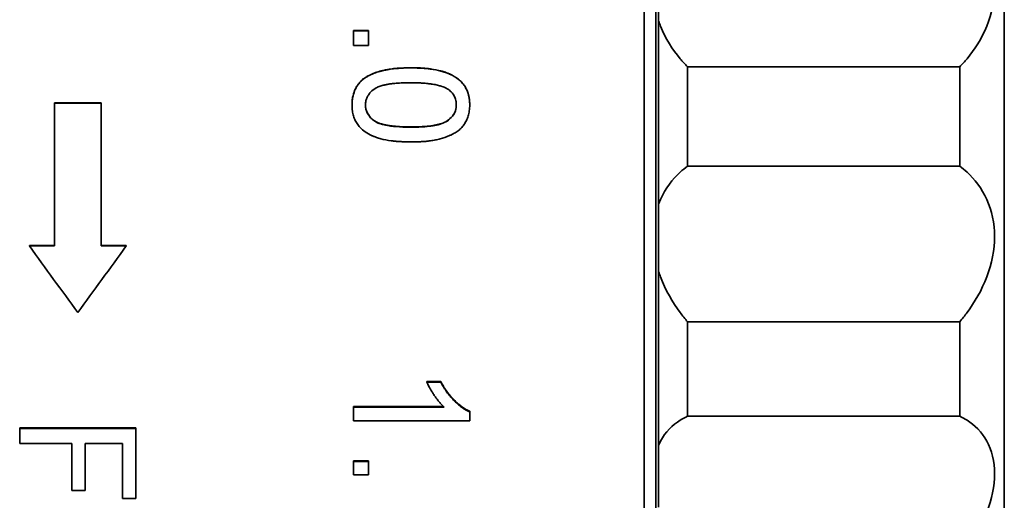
# Model space of a CAD drawing. Header units: millimetres. Extents: x 2 to 208, y 2 to 146.
# Tile 5 of 14: x 54 to 71, y 105 to 113. Entities that reach past the tile are written whole.
import ezdxf

# ---------------------------------------------------------------- set-up
doc = ezdxf.new("R2010")
doc.units = ezdxf.units.MM
doc.header["$LTSCALE"] = 0.5
doc.layers.add('Sichtbar (ISO)', color=7, linetype='Continuous', lineweight=35)

msp = doc.modelspace()

# ---------------------------------------------------------------- linework, layer by layer
at = {"layer": 'Sichtbar (ISO)'}
for p, q in [((64.45766732, 133.24120316), (64.45766732, 94.24120316)), ((64.65766732, 133.04120316), (64.65766732, 94.44120316)), ((70.65766784, 94.50928881), (70.65766784, 132.97311752)), ((64.70766784, 112.94710909), (64.70766784, 114.13917304)), ((64.70766784, 112.94710909), (64.70766784, 109.79094065)), ((59.45766732, 112.78005431), (59.71407758, 112.78005431)), ((59.45766732, 112.77857562), (59.45766732, 112.78005431)), ((59.45766732, 112.77857562), (59.45766732, 112.52217363)), ((59.45766732, 112.77857562), (59.71407758, 112.77857562)), ((59.71407758, 112.77857562), (59.71407758, 112.78005431)), ((59.71407758, 112.77857562), (59.71407758, 112.52217363)), ((59.71407758, 112.52217363), (59.45766732, 112.52217363)), ((60.44404552, 112.1379797), (60.44404552, 112.1404424)), ((69.88958219, 112.15857019), (65.20766784, 112.15857019)), ((65.20766784, 112.15857019), (65.20766784, 110.44611687)), ((69.88958219, 112.15857019), (69.88958219, 110.44611687)), ((59.62473538, 111.94411001), (59.62473463, 111.94687)), ((55.11248384, 111.53593116), (54.31248384, 111.53593116)), ((54.31248384, 111.53593116), (54.31248384, 111.53253843)), ((55.11248384, 111.53253843), (54.31248384, 111.53253843)), ((54.31248384, 111.53253843), (54.31248384, 109.0696914)), ((55.11248384, 111.53593116), (55.11248384, 111.53253843)), ((55.11248384, 111.53253843), (55.11248384, 109.0696914)), ((59.43202629, 111.49911613), (59.43202629, 111.5025602)), ((61.45766732, 111.49911613), (61.45766732, 111.5025602)), ((65.20766784, 110.44611687), (69.88958219, 110.44611687)), ((64.70766784, 108.63145988), (64.70766784, 109.79094065)), ((54.31248384, 109.0768673), (53.88079801, 109.0768673)), ((53.88079801, 109.0768673), (53.88079801, 109.0696914)), ((54.31248384, 109.0696914), (53.88079801, 109.0696914)), ((55.54416967, 109.0768673), (55.11248384, 109.0768673)), ((55.54416967, 109.0696914), (55.11248384, 109.0696914)), ((55.54416967, 109.0768673), (55.54416967, 109.0696914)), ((64.70766784, 108.63145988), (64.70766784, 105.64079091)), ((69.88958219, 107.76178716), (65.20766784, 107.76178716)), ((65.20766784, 107.76178716), (65.20766784, 106.13912948)), ((69.88958219, 107.76178716), (69.88958219, 106.13912948)), ((60.72128911, 106.73478634), (60.95766732, 106.73478634)), ((60.72128911, 106.72400724), (60.72128911, 106.73478634)), ((60.72128911, 106.72400724), (60.95766732, 106.72400724)), ((60.95766732, 106.72400724), (60.95766732, 106.73478634)), ((59.45766732, 106.30607169), (61.00431538, 106.30607169)), ((59.45766732, 106.29463302), (59.45766732, 106.30607169)), ((59.45766732, 106.29463302), (61.01616091, 106.29463302)), ((59.45766732, 106.29463302), (59.45766732, 106.05787895)), ((61.45766732, 106.21013962), (61.45766732, 106.22170808)), ((61.45766732, 106.21013962), (61.45766732, 106.05787895)), ((65.20766784, 106.13912948), (69.88958219, 106.13912948)), ((53.71248384, 105.93552965), (55.71248384, 105.93552965)), ((53.71248384, 105.92352093), (53.71248384, 105.93552965)), ((53.71248384, 105.92352093), (53.71248384, 105.66548163)), ((53.71248384, 105.92352093), (55.71248384, 105.92352093)), ((55.71248384, 105.92352093), (55.71248384, 105.93552965)), ((55.71248384, 105.92352093), (55.71248384, 104.71901151)), ((61.45766732, 106.05787895), (59.45766732, 106.05787895)), ((54.60991974, 105.66548163), (53.71248384, 105.66548163)), ((54.60991974, 105.66548163), (54.60991974, 104.85594661)), ((54.84068897, 105.66548163), (54.84068897, 104.85594661)), ((55.48171461, 105.66548163), (54.84068897, 105.66548163)), ((55.48171461, 105.66548163), (55.48171461, 104.71901151)), ((64.70766784, 104.57203453), (64.70766784, 105.64079091)), ((59.45766732, 105.36863088), (59.71407758, 105.36863088)), ((59.45766732, 105.35575), (59.45766732, 105.36863088)), ((59.45766732, 105.35575), (59.45766732, 105.12455299)), ((59.45766732, 105.35575), (59.71407758, 105.35575)), ((59.71407758, 105.35575), (59.71407758, 105.36863088)), ((59.71407758, 105.35575), (59.71407758, 105.12455299)), ((59.71407758, 105.12455299), (59.45766732, 105.12455299)), ((54.84068897, 104.85594661), (54.60991974, 104.85594661)), ((55.71248384, 104.71901151), (55.48171461, 104.71901151))]:
    msp.add_line(p, q, dxfattribs=at)
for points, knots in [([(69.88958219, 112.15857019), (69.93403027, 112.20263742), (69.9767641, 112.24866999), (70.14654673, 112.4489783), (70.27002744, 112.64082208), (70.44201887, 113.07200844), (70.48958219, 113.3119587), (70.48958219, 113.77617059), (70.44201887, 114.01524697), (70.27002744, 114.44324272), (70.14654673, 114.63278288), (69.9767641, 114.82988697), (69.93403027, 114.87511045), (69.88958219, 114.91833366)], [-0.50654254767, -0.50654254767, -0.50654254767, -0.50654254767, -0.48460597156, -0.48460597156, -0.41497059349, -0.41497059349, -0.34533521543, -0.34533521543, -0.27569983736, -0.27569983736, -0.2060644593, -0.2060644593, -0.18412788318, -0.18412788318, -0.18412788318, -0.18412788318]), ([(64.70766784, 112.94710909), (64.71817611, 112.91651269), (64.72933397, 112.88623105), (64.82722259, 112.64082208), (64.9507033, 112.4489783), (65.12048593, 112.24866999), (65.16321976, 112.20263742), (65.20766784, 112.15857019)], [-1.0619265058, -1.0619265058, -1.0619265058, -1.0619265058, -1.05229617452, -1.05229617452, -0.98266079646, -0.98266079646, -0.96072422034, -0.96072422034, -0.96072422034, -0.96072422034]), ([(59.62473463, 111.94687), (59.6436752, 111.95994455), (59.66067515, 111.97122318), (59.67573463, 111.98070481), (59.68326038, 111.9854431), (59.69030153, 111.98973263), (59.69685812, 111.99357322), (59.7001377, 111.99549427), (59.70329829, 111.99730429), (59.7063364, 111.9990012), (59.70937428, 112.00069798), (59.71159797, 112.00191741), (59.71508018, 112.00375115), (59.72901531, 112.01108941), (59.74411461, 112.01839284), (59.7603789, 112.02566007), (59.76850573, 112.02929132), (59.7769234, 112.03291352), (59.78563201, 112.03652657), (59.7899837, 112.03833202), (59.79441098, 112.04013638), (59.7989095, 112.04193783), (59.80341032, 112.0437402), (59.8088458, 112.04587372), (59.81262095, 112.04733441), (59.84284035, 112.05902704), (59.87509922, 112.06965205), (59.90939886, 112.0792061), (59.9265413, 112.08398107), (59.94419347, 112.08848855), (59.96235541, 112.09272819), (59.9714307, 112.09484668), (59.98063328, 112.0968983), (59.98996313, 112.09888301), (59.99463136, 112.09987607), (59.99933657, 112.10085344), (60.00407114, 112.10181349), (60.00880642, 112.10277368), (60.01417223, 112.10383264), (60.01835702, 112.10464071), (60.0518599, 112.11110995), (60.08628846, 112.11667987), (60.12164387, 112.12134499), (60.13929966, 112.12367466), (60.15718656, 112.12577871), (60.17530461, 112.12765652), (60.18435846, 112.12859488), (60.19347003, 112.12947676), (60.20263931, 112.13030207), (60.20721603, 112.13071401), (60.21180713, 112.13111186), (60.21641261, 112.13149561), (60.22103069, 112.13188041), (60.22714128, 112.13236441), (60.23031023, 112.13260747), (60.28101353, 112.13649654), (60.35225814, 112.13911451), (60.44404552, 112.1404424)], [0, 0, 0, 0, 0.062511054, 0.062511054, 0.062511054, 0.09375, 0.09375, 0.09375, 0.1093756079, 0.1093756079, 0.1093756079, 0.125, 0.125, 0.125, 0.187525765, 0.187525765, 0.187525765, 0.2187682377, 0.2187682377, 0.2187682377, 0.2343801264, 0.2343801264, 0.2343801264, 0.25, 0.25, 0.25, 0.3750341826, 0.3750341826, 0.3750341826, 0.4375244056, 0.4375244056, 0.4375244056, 0.46875, 0.46875, 0.46875, 0.4843738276, 0.4843738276, 0.4843738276, 0.5, 0.5, 0.5, 0.6251010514, 0.6251010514, 0.6251010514, 0.6875740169, 0.6875740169, 0.6875740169, 0.7187926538, 0.7187926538, 0.7187926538, 0.734375, 0.734375, 0.734375, 0.75, 0.75, 0.75, 1, 1, 1, 1]), ([(59.62473689, 111.94411106), (59.64367704, 111.95720542), (59.66067704, 111.96850133), (59.67573463, 111.97799635), (59.68326343, 111.98274386), (59.69030662, 111.98704115), (59.69686422, 111.99088814), (59.70014301, 111.99281163), (59.70330041, 111.99462255), (59.7063364, 111.99632089), (59.7093724, 111.99801923), (59.7115946, 111.99923981), (59.71508018, 112.00107815), (59.72902253, 112.0084315), (59.7441221, 112.01574572), (59.7603789, 112.02302078), (59.77257149, 112.02847707), (59.78541503, 112.03391134), (59.7989095, 112.03932357), (59.80340766, 112.04112765), (59.8088423, 112.04326416), (59.81262095, 112.04472846), (59.84285021, 112.0564429), (59.87510951, 112.0670833), (59.90939886, 112.07664918), (59.92654353, 112.08143212), (59.94419571, 112.08594643), (59.96235541, 112.09019207), (59.97143525, 112.09231489), (59.98064198, 112.09437054), (59.98997558, 112.09635902), (59.99464238, 112.09735326), (59.9993409, 112.0983307), (60.00407114, 112.09929135), (60.00880138, 112.100252), (60.01416548, 112.1013123), (60.01835702, 112.10212292), (60.05188939, 112.10860782), (60.08631834, 112.11418455), (60.12164387, 112.1188529), (60.13930664, 112.12118708), (60.15719355, 112.12329416), (60.17530461, 112.12517414), (60.18436014, 112.12611412), (60.19347171, 112.12699733), (60.20263931, 112.12782376), (60.20951502, 112.12844358), (60.21642224, 112.12903147), (60.22336098, 112.12958741), (60.24969354, 112.13169722), (60.26343613, 112.13243447), (60.28623168, 112.13352579), (60.3295101, 112.13559772), (60.38211472, 112.13708236), (60.44404552, 112.1379797)], [0.00000249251, 0.00000249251, 0.00000249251, 0.00000249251, 0.06250233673, 0.06250233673, 0.06250233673, 0.09375225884, 0.09375225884, 0.09375225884, 0.10937721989, 0.10937721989, 0.10937721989, 0.12500218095, 0.12500218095, 0.12500218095, 0.18750202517, 0.18750202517, 0.18750202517, 0.23437690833, 0.23437690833, 0.23437690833, 0.25000186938, 0.25000186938, 0.25000186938, 0.37500155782, 0.37500155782, 0.37500155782, 0.43750140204, 0.43750140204, 0.43750140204, 0.46875132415, 0.46875132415, 0.46875132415, 0.4843762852, 0.4843762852, 0.4843762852, 0.50000124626, 0.50000124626, 0.50000124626, 0.62500093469, 0.62500093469, 0.62500093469, 0.68750077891, 0.68750077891, 0.68750077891, 0.71875070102, 0.71875070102, 0.71875070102, 0.7421881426, 0.7421881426, 0.7421881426, 0.83113333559, 0.83113333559, 0.83113333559, 1, 1, 1, 1]), ([(60.44404552, 112.1404424), (60.47925402, 112.14012525), (60.51101235, 112.13959208), (60.53932051, 112.13884225), (60.55346422, 112.13846761), (60.56674665, 112.13803888), (60.5791678, 112.1375559), (60.58537492, 112.13731454), (60.59136691, 112.13705964), (60.5971439, 112.13679116), (60.60291805, 112.13652281), (60.60685418, 112.13633064), (60.61382162, 112.13594538), (60.64174321, 112.13440144), (60.66980016, 112.13229261), (60.69799247, 112.12961673), (60.71206139, 112.12828138), (60.72616402, 112.12680481), (60.74030032, 112.12518678), (60.74738289, 112.12437612), (60.75447912, 112.12352932), (60.7615812, 112.12264726), (60.76867265, 112.12176651), (60.77486414, 112.12097187), (60.78286517, 112.1199007), (60.84692874, 112.11132399), (60.90624191, 112.09985107), (60.96080484, 112.08548118), (60.98808195, 112.07829738), (61.01417186, 112.07038955), (61.03907445, 112.06175757), (61.05152449, 112.05744201), (61.06367775, 112.05294545), (61.0755342, 112.04826787), (61.08146068, 112.04592977), (61.087313, 112.04354644), (61.09309115, 112.04111788), (61.09887186, 112.03868825), (61.10292413, 112.03695353), (61.11021058, 112.03369317), (61.16850219, 112.00761031), (61.2193622, 111.97710097), (61.26279002, 111.94216748), (61.28450394, 111.92470074), (61.30435974, 111.90612795), (61.32235688, 111.88644973), (61.33135545, 111.87661062), (61.33988935, 111.86649515), (61.34795849, 111.85610346), (61.35199262, 111.85090818), (61.35591281, 111.84564087), (61.35971561, 111.84030597), (61.36351923, 111.83496991), (61.36684815, 111.83011388), (61.37077151, 111.82409987), (61.37861737, 111.81207314), (61.38590166, 111.79987125), (61.39262306, 111.78749332), (61.3959845, 111.78130298), (61.39920845, 111.77506225), (61.40228955, 111.76878055), (61.40536927, 111.76250165), (61.40861082, 111.75548873), (61.41109692, 111.74983098), (61.41607024, 111.73851297), (61.42078569, 111.72618099), (61.42524147, 111.71283471), (61.42746975, 111.70616041), (61.42963519, 111.69922577), (61.43173438, 111.69204053), (61.43383285, 111.68485779), (61.43606974, 111.67662519), (61.43782856, 111.66975375), (61.44134881, 111.65600076), (61.4443935, 111.64220698), (61.44696115, 111.62837198), (61.44824389, 111.6214603), (61.44940756, 111.61453837), (61.45045197, 111.60760609), (61.4509737, 111.60414313), (61.45146614, 111.6006742), (61.45192851, 111.59720441), (61.45239121, 111.59373216), (61.4529255, 111.5893815), (61.45322581, 111.58679024), (61.45562951, 111.56605005), (61.45711178, 111.53796986), (61.45766732, 111.5025602)], [0, 0, 0, 0, 0.0625354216, 0.0625354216, 0.0625354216, 0.0937802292, 0.0937802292, 0.0937802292, 0.1093939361, 0.1093939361, 0.1093939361, 0.125, 0.125, 0.125, 0.1875402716, 0.1875402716, 0.1875402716, 0.21875, 0.21875, 0.21875, 0.234386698, 0.234386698, 0.234386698, 0.25, 0.25, 0.25, 0.3750142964, 0.3750142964, 0.3750142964, 0.43751147, 0.43751147, 0.43751147, 0.4687568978, 0.4687568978, 0.4687568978, 0.484375, 0.484375, 0.484375, 0.5, 0.5, 0.5, 0.625, 0.625, 0.625, 0.6875, 0.6875, 0.6875, 0.71875, 0.71875, 0.71875, 0.7343733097, 0.7343733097, 0.7343733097, 0.75, 0.75, 0.75, 0.78125, 0.78125, 0.78125, 0.7968784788, 0.7968784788, 0.7968784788, 0.8125, 0.8125, 0.8125, 0.84375, 0.84375, 0.84375, 0.8593777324, 0.8593777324, 0.8593777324, 0.875, 0.875, 0.875, 0.9062675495, 0.9062675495, 0.9062675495, 0.921888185, 0.921888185, 0.921888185, 0.9296913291, 0.9296913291, 0.9296913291, 0.9375, 0.9375, 0.9375, 1, 1, 1, 1]), ([(60.44404552, 112.1379797), (60.47926616, 112.13766194), (60.51102449, 112.13712774), (60.53932051, 112.13637708), (60.55346852, 112.13600175), (60.56675095, 112.1355723), (60.5791678, 112.13508875), (60.58848044, 112.13472608), (60.59730619, 112.13433298), (60.60564506, 112.13390944), (60.63066165, 112.13263881), (60.6662968, 112.1301504), (60.69799247, 112.12713737), (60.71207943, 112.12579825), (60.72619564, 112.12431776), (60.74034109, 112.12269593), (60.74741381, 112.12188502), (60.75449385, 112.12103876), (60.7615812, 112.12015717), (60.76866855, 112.11927558), (60.77485656, 112.11848022), (60.78286517, 112.11740639), (60.84693405, 112.10881577), (60.90624727, 112.0973245), (60.96080484, 112.08293391), (60.98808362, 112.07573862), (61.01417349, 112.0678185), (61.03907445, 112.05917381), (61.05152493, 112.05485146), (61.06367818, 112.05034796), (61.0755342, 112.04566335), (61.08146221, 112.04332105), (61.08731592, 112.04093347), (61.09309531, 112.03850061), (61.09887471, 112.03606776), (61.10292297, 112.03433213), (61.11021058, 112.03106623), (61.16851145, 112.0049391), (61.21937529, 111.97437835), (61.26280211, 111.93938999), (61.28451552, 111.92189582), (61.30436968, 111.90329477), (61.32236458, 111.88358783), (61.33136203, 111.87373436), (61.33989466, 111.86360442), (61.34796248, 111.85319815), (61.3519964, 111.84799501), (61.3559141, 111.84272279), (61.35971561, 111.83738151), (61.36351711, 111.83204023), (61.36684485, 111.82717882), (61.37077151, 111.82115048), (61.37862483, 111.8090938), (61.38591195, 111.79686678), (61.39263285, 111.78446955), (61.3959933, 111.77827093), (61.3992122, 111.77202976), (61.40228955, 111.76574606), (61.40536689, 111.75946235), (61.40860763, 111.75244106), (61.41109692, 111.74676733), (61.41607551, 111.73541989), (61.42079244, 111.72306237), (61.42524772, 111.70969541), (61.42747535, 111.70301193), (61.42963758, 111.69607608), (61.43173438, 111.68888797), (61.43383119, 111.68169985), (61.43606747, 111.67345777), (61.43782856, 111.66656691), (61.44135074, 111.65278518), (61.44439494, 111.63897002), (61.44696115, 111.62512148), (61.4488858, 111.61473507), (61.45054159, 111.60432988), (61.45192851, 111.59390595), (61.45239082, 111.5904313), (61.4529251, 111.58607449), (61.45322581, 111.58347576), (61.45563156, 111.56268594), (61.45711206, 111.53456238), (61.45766732, 111.49911613)], [0, 0, 0, 0, 0.0625, 0.0625, 0.0625, 0.09375, 0.09375, 0.09375, 0.1171875, 0.1171875, 0.1171875, 0.1875, 0.1875, 0.1875, 0.21875, 0.21875, 0.21875, 0.234375, 0.234375, 0.234375, 0.25, 0.25, 0.25, 0.375, 0.375, 0.375, 0.4375, 0.4375, 0.4375, 0.46875, 0.46875, 0.46875, 0.484375, 0.484375, 0.484375, 0.5, 0.5, 0.5, 0.625, 0.625, 0.625, 0.6875, 0.6875, 0.6875, 0.71875, 0.71875, 0.71875, 0.734375, 0.734375, 0.734375, 0.75, 0.75, 0.75, 0.78125, 0.78125, 0.78125, 0.796875, 0.796875, 0.796875, 0.8125, 0.8125, 0.8125, 0.84375, 0.84375, 0.84375, 0.859375, 0.859375, 0.859375, 0.875, 0.875, 0.875, 0.90625, 0.90625, 0.90625, 0.9296875, 0.9296875, 0.9296875, 0.9375, 0.9375, 0.9375, 1, 1, 1, 1]), ([(59.43202629, 111.5025602), (59.432778, 111.52873839), (59.43401337, 111.55220605), (59.43573266, 111.57295967), (59.43659219, 111.58333525), (59.43757268, 111.5930325), (59.43867418, 111.60205105), (59.43922477, 111.60655902), (59.4398056, 111.61089743), (59.44041667, 111.61506621), (59.44072232, 111.61715139), (59.44103564, 111.61919476), (59.44135648, 111.62119536), (59.44167727, 111.62319569), (59.44187802, 111.62442586), (59.44234127, 111.62706726), (59.44975374, 111.66933255), (59.46155224, 111.7101608), (59.47678003, 111.7471935), (59.48439296, 111.76570751), (59.49336673, 111.78402727), (59.50369567, 111.80213476), (59.51402721, 111.82024681), (59.52535067, 111.83765283), (59.53874192, 111.85581737), (59.5454399, 111.86490283), (59.55213557, 111.873462), (59.55882961, 111.88149423), (59.56217184, 111.8855046), (59.56551367, 111.8893836), (59.56885518, 111.89313112), (59.57052817, 111.89500737), (59.57220278, 111.89685256), (59.57387647, 111.89866377), (59.57554892, 111.90047364), (59.57768416, 111.90273317), (59.57888849, 111.90398912), (59.58852679, 111.91404049), (59.60380799, 111.92833405), (59.62473463, 111.94687)], [0, 0, 0, 0, 0.1250114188, 0.1250114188, 0.1250114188, 0.1875097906, 0.1875097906, 0.1875097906, 0.21875, 0.21875, 0.21875, 0.2343760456, 0.2343760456, 0.2343760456, 0.25, 0.25, 0.25, 0.5, 0.5, 0.5, 0.6249842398, 0.6249842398, 0.6249842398, 0.75, 0.75, 0.75, 0.8125298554, 0.8125298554, 0.8125298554, 0.84375, 0.84375, 0.84375, 0.8593808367, 0.8593808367, 0.8593808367, 0.875, 0.875, 0.875, 1, 1, 1, 1]), ([(59.43202629, 111.49911613), (59.43277804, 111.52533602), (59.43401349, 111.54883979), (59.43573266, 111.56962391), (59.43659224, 111.58001597), (59.43757275, 111.58972813), (59.43867418, 111.59876004), (59.4392249, 111.603276), (59.43980585, 111.6076219), (59.44041703, 111.61179769), (59.44072262, 111.61388559), (59.44103577, 111.61593096), (59.44135648, 111.61793381), (59.44167718, 111.61993665), (59.44187782, 111.62116814), (59.44234127, 111.62381475), (59.44975644, 111.6661605), (59.46154648, 111.70702208), (59.47678003, 111.74412579), (59.48439681, 111.76267765), (59.49336868, 111.78101966), (59.50369567, 111.79915157), (59.51402265, 111.81728349), (59.52534052, 111.83471051), (59.53874192, 111.85291678), (59.54544262, 111.86201991), (59.55213852, 111.8705921), (59.55882961, 111.87863314), (59.56217516, 111.88265367), (59.56551951, 111.8865414), (59.56886265, 111.89029632), (59.57053423, 111.89217378), (59.5722055, 111.89401804), (59.57387647, 111.8958291), (59.57554745, 111.89764015), (59.57768248, 111.89990301), (59.57888849, 111.90116264), (59.58853658, 111.9112397), (59.60381897, 111.92555476), (59.62473463, 111.94410949)], [0, 0, 0, 0, 0.125, 0.125, 0.125, 0.1875, 0.1875, 0.1875, 0.21875, 0.21875, 0.21875, 0.234375, 0.234375, 0.234375, 0.25, 0.25, 0.25, 0.5, 0.5, 0.5, 0.625, 0.625, 0.625, 0.75, 0.75, 0.75, 0.8125, 0.8125, 0.8125, 0.84375, 0.84375, 0.84375, 0.859375, 0.859375, 0.859375, 0.875, 0.875, 0.875, 1, 1, 1, 1]), ([(60.44484681, 111.88218768), (60.39453526, 111.88185569), (60.34908686, 111.88097908), (60.30850163, 111.87955787), (60.28820901, 111.87884726), (60.26913218, 111.8780005), (60.25127115, 111.87701759), (60.24234063, 111.87652614), (60.23371405, 111.87600065), (60.22539143, 111.87544112), (60.21914946, 111.87502148), (60.21307846, 111.87458269), (60.20717843, 111.87412476), (60.18910946, 111.87272232), (60.15529792, 111.86962181), (60.12983526, 111.86667896), (60.1081837, 111.86417657), (60.08757202, 111.86140526), (60.0680002, 111.85836505), (60.04795849, 111.85525185), (60.02900718, 111.85185669), (60.01114627, 111.84817961), (60.00221582, 111.84634107), (59.99355797, 111.84443205), (59.98517272, 111.84245256), (59.97888379, 111.84096794), (59.97274819, 111.83944368), (59.96676593, 111.83787978), (59.94881915, 111.83318809), (59.91877625, 111.82417512), (59.89744494, 111.81614904), (59.88796437, 111.81258189), (59.87902598, 111.80891065), (59.8706298, 111.80513534), (59.86643171, 111.80324768), (59.86236916, 111.801334), (59.85844217, 111.79939431), (59.85451518, 111.79745461), (59.85124567, 111.79577326), (59.84706784, 111.79349718), (59.81364517, 111.77528858), (59.78187639, 111.75016686), (59.75197241, 111.7183646), (59.73702042, 111.70246347), (59.72399531, 111.68611057), (59.71289707, 111.66930631), (59.70734795, 111.66090418), (59.70228056, 111.65238921), (59.69769488, 111.64376146), (59.6931092, 111.63513371), (59.68929166, 111.62709322), (59.685383, 111.61753991), (59.68147434, 111.60798661), (59.67809141, 111.59836879), (59.6752342, 111.58868651), (59.67309129, 111.5814248), (59.6712441, 111.57412683), (59.66969263, 111.56679261), (59.66503822, 111.54478996), (59.66388308, 111.52808497), (59.66279577, 111.49912272)], [0, 0, 0, 0, 0.12499933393, 0.12499933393, 0.12499933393, 0.18749900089, 0.18749900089, 0.18749900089, 0.21874883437, 0.21874883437, 0.21874883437, 0.24218620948, 0.24218620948, 0.24218620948, 0.3139637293, 0.3139637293, 0.3139637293, 0.37499800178, 0.37499800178, 0.37499800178, 0.43749766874, 0.43749766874, 0.43749766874, 0.46874750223, 0.46874750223, 0.46874750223, 0.49218487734, 0.49218487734, 0.49218487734, 0.56249700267, 0.56249700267, 0.56249700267, 0.59374683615, 0.59374683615, 0.59374683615, 0.60937175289, 0.60937175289, 0.60937175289, 0.62499666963, 0.62499666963, 0.62499666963, 0.74999600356, 0.74999600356, 0.74999600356, 0.81249567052, 0.81249567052, 0.81249567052, 0.84374550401, 0.84374550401, 0.84374550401, 0.87499533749, 0.87499533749, 0.87499533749, 0.90624517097, 0.90624517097, 0.90624517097, 0.92968254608, 0.92968254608, 0.92968254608, 0.99999467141, 0.99999467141, 0.99999467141, 0.99999467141]), ([(61.08987692, 111.76678544), (61.07511087, 111.77558558), (61.06161514, 111.78317436), (61.04939162, 111.78955012), (61.04327986, 111.792738), (61.03748615, 111.79562264), (61.0320105, 111.79820398), (61.02653485, 111.80078533), (61.0221758, 111.80273755), (61.01653772, 111.80503813), (61.00526155, 111.80963929), (60.99308289, 111.81413994), (60.98000174, 111.81854007), (60.97346116, 111.82074014), (60.96669496, 111.82291507), (60.95970314, 111.82506487), (60.95620723, 111.82613977), (60.95265491, 111.82720839), (60.94904619, 111.82827072), (60.94543747, 111.82933305), (60.94104623, 111.83059392), (60.93805081, 111.83143886), (60.91408741, 111.83819842), (60.88856713, 111.84424189), (60.86148996, 111.84956909), (60.84795138, 111.85223269), (60.83402357, 111.85471722), (60.81970654, 111.85702267), (60.81254803, 111.85817539), (60.80529221, 111.85928334), (60.79793909, 111.86034651), (60.79058596, 111.86140968), (60.7824448, 111.86251719), (60.7755878, 111.86340171), (60.74815982, 111.8669398), (60.7206917, 111.86993559), (60.69318345, 111.87238901), (60.67942933, 111.87361572), (60.66566517, 111.87470684), (60.65189098, 111.87566236), (60.64500388, 111.87614012), (60.63811428, 111.87658398), (60.63122217, 111.87699394), (60.62777611, 111.87719892), (60.62432943, 111.87739543), (60.62088212, 111.87758346), (60.61743481, 111.87777149), (60.61288848, 111.87800553), (60.61053831, 111.87812212), (60.57293549, 111.87998756), (60.51770499, 111.88134276), (60.44484681, 111.88218768)], [0.00000272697, 0.00000272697, 0.00000272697, 0.00000272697, 0.06250255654, 0.06250255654, 0.06250255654, 0.09375247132, 0.09375247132, 0.09375247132, 0.1250023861, 0.1250023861, 0.1250023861, 0.18750221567, 0.18750221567, 0.18750221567, 0.21875213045, 0.21875213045, 0.21875213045, 0.23437708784, 0.23437708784, 0.23437708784, 0.25000204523, 0.25000204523, 0.25000204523, 0.37500170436, 0.37500170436, 0.37500170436, 0.43750153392, 0.43750153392, 0.43750153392, 0.46875144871, 0.46875144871, 0.46875144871, 0.50000136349, 0.50000136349, 0.50000136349, 0.62500102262, 0.62500102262, 0.62500102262, 0.68750085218, 0.68750085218, 0.68750085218, 0.71875076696, 0.71875076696, 0.71875076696, 0.73437572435, 0.73437572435, 0.73437572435, 0.75000068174, 0.75000068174, 0.75000068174, 1, 1, 1, 1]), ([(61.22689809, 111.50190638), (61.22648597, 111.5175289), (61.22558906, 111.53174384), (61.22420738, 111.54454856), (61.22351654, 111.55095092), (61.2227045, 111.55700086), (61.22177128, 111.56269826), (61.22130466, 111.56554697), (61.22080775, 111.56830753), (61.22028054, 111.57097996), (61.21975333, 111.57365238), (61.21938218, 111.57544524), (61.21860801, 111.57873277), (61.21241459, 111.60503299), (61.20388587, 111.62837204), (61.19171039, 111.65120668), (61.18562265, 111.662624), (61.17888245, 111.67362216), (61.17148978, 111.68420092), (61.16779345, 111.6894903), (61.163934, 111.69467483), (61.15991144, 111.69975449), (61.15790015, 111.70229431), (61.15584809, 111.70480792), (61.15375525, 111.7072953), (61.15166241, 111.70978268), (61.14891039, 111.71293634), (61.14735439, 111.71467878), (61.13490644, 111.72861823), (61.11574768, 111.74598601), (61.08987886, 111.76678429)], [0, 0, 0, 0, 0.125, 0.125, 0.125, 0.1875, 0.1875, 0.1875, 0.21875, 0.21875, 0.21875, 0.25, 0.25, 0.25, 0.5, 0.5, 0.5, 0.625, 0.625, 0.625, 0.6875, 0.6875, 0.6875, 0.71875, 0.71875, 0.71875, 0.75, 0.75, 0.75, 1, 1, 1, 1]), ([(59.66286249, 111.50085672), (59.66335569, 111.48858743), (59.66403283, 111.47765789), (59.6648936, 111.46806732), (59.66534398, 111.46304928), (59.66584447, 111.458399), (59.66639545, 111.45411279), (59.66694667, 111.44982462), (59.66734505, 111.44701187), (59.66819917, 111.4423521), (59.66990622, 111.43303899), (59.67222186, 111.42357374), (59.67514608, 111.41394618), (59.6780712, 111.4043157), (59.68197339, 111.39363844), (59.68575399, 111.38455582), (59.70087407, 111.34823085), (59.72261575, 111.31505313), (59.75199726, 111.28390991), (59.76668439, 111.26834214), (59.78196868, 111.2543555), (59.79784832, 111.24194753), (59.80579103, 111.23574129), (59.81388267, 111.22992999), (59.82212311, 111.22451321), (59.82624542, 111.22180344), (59.83040238, 111.21919403), (59.83459782, 111.21668239), (59.83879119, 111.21417199), (59.84354447, 111.2114766), (59.8472974, 111.20944235), (59.86230243, 111.20130896), (59.87927463, 111.19368459), (59.89821232, 111.18656646), (59.90768599, 111.18300558), (59.91765158, 111.17957141), (59.92810903, 111.17626368), (59.93333874, 111.17460951), (59.93869146, 111.17298696), (59.9441672, 111.17139601), (59.94964351, 111.1698049), (59.95697485, 111.16778294), (59.96096524, 111.16671747), (59.99285994, 111.15820133), (60.02883411, 111.15084249), (60.0688859, 111.1446344), (60.08892505, 111.14152831), (60.10998502, 111.13871035), (60.13206581, 111.13618006), (60.14310877, 111.13491462), (60.15440705, 111.13372113), (60.16596066, 111.13259955), (60.17173803, 111.1320387), (60.17757925, 111.13149583), (60.18348431, 111.13097094), (60.18938972, 111.13044601), (60.19751477, 111.12976434), (60.20139211, 111.12945009), (60.26338941, 111.1244253), (60.34454137, 111.12159612), (60.44484681, 111.12094795)], [0.00137524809, 0.00137524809, 0.00137524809, 0.00137524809, 0.03124036, 0.03124036, 0.03124036, 0.04686659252, 0.04686659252, 0.04686659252, 0.0625, 0.0625, 0.0625, 0.09374524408, 0.09374524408, 0.09374524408, 0.125, 0.125, 0.125, 0.25, 0.25, 0.25, 0.3124845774, 0.3124845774, 0.3124845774, 0.34373820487, 0.34373820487, 0.34373820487, 0.35937295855, 0.35937295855, 0.35937295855, 0.375, 0.375, 0.375, 0.43748036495, 0.43748036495, 0.43748036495, 0.46873644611, 0.46873644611, 0.46873644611, 0.48436741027, 0.48436741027, 0.48436741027, 0.5, 0.5, 0.5, 0.62494942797, 0.62494942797, 0.62494942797, 0.68746547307, 0.68746547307, 0.68746547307, 0.71873074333, 0.71873074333, 0.71873074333, 0.73436490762, 0.73436490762, 0.73436490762, 0.75, 0.75, 0.75, 1, 1, 1, 1]), ([(60.44484681, 111.12094795), (60.49366886, 111.12125982), (60.53841982, 111.122153), (60.57909967, 111.12362664), (60.59944791, 111.12436376), (60.61877754, 111.1252461), (60.63708859, 111.12627348), (60.64624674, 111.12678731), (60.65515009, 111.12733743), (60.66379866, 111.12792379), (60.6681237, 111.12821702), (60.67238501, 111.12851932), (60.67658261, 111.12883067), (60.68078074, 111.12914207), (60.68298225, 111.12930606), (60.68898582, 111.12979204), (60.73696631, 111.13367599), (60.78103987, 111.13875682), (60.82120634, 111.14503261), (60.84129795, 111.14817181), (60.86041199, 111.15160999), (60.87854854, 111.15534672), (60.8876194, 111.15721562), (60.89644575, 111.1591592), (60.90502762, 111.16117739), (60.90931927, 111.16218665), (60.91354979, 111.16321457), (60.91771916, 111.16426115), (60.92188904, 111.16530785), (60.92442604, 111.16595227), (60.93004536, 111.1674572), (60.95250009, 111.17347088), (60.97320619, 111.1800912), (60.99216389, 111.18731668), (61.00165046, 111.19093237), (61.01069262, 111.19469682), (61.01930091, 111.19861375), (61.02790626, 111.20252933), (61.03528369, 111.20616393), (61.0438231, 111.21082263), (61.07797563, 111.2294546), (61.11028053, 111.25473562), (61.13952253, 111.28536438), (61.16876452, 111.31599313), (61.19099035, 111.35047677), (61.20535382, 111.38661459), (61.20894209, 111.39564252), (61.21210162, 111.40501418), (61.21483455, 111.4147287), (61.21620253, 111.41959135), (61.21746363, 111.42453993), (61.2186181, 111.42957441), (61.21977334, 111.43461227), (61.22110437, 111.44129896), (61.22176377, 111.44494608), (61.22434344, 111.45921428), (61.22603582, 111.47881105), (61.22684728, 111.50374087)], [0, 0, 0, 0, 0.12496178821, 0.12496178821, 0.12496178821, 0.18746820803, 0.18746820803, 0.18746820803, 0.21873038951, 0.21873038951, 0.21873038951, 0.23436418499, 0.23436418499, 0.23436418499, 0.25, 0.25, 0.25, 0.37496142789, 0.37496142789, 0.37496142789, 0.43746821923, 0.43746821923, 0.43746821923, 0.46873054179, 0.46873054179, 0.46873054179, 0.48436431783, 0.48436431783, 0.48436431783, 0.5, 0.5, 0.5, 0.56247991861, 0.56247991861, 0.56247991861, 0.59374530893, 0.59374530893, 0.59374530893, 0.625, 0.625, 0.625, 0.75, 0.75, 0.75, 0.875, 0.875, 0.875, 0.90622743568, 0.90622743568, 0.90622743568, 0.92185848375, 0.92185848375, 0.92185848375, 0.9375, 0.9375, 0.9375, 0.9986925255, 0.9986925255, 0.9986925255, 0.9986925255]), ([(60.44484681, 111.11691679), (60.49365888, 111.11722908), (60.53840984, 111.11812333), (60.59944459, 111.12033773), (60.61877423, 111.12122136), (60.64624577, 111.12276508), (60.66182664, 111.12372924), (60.6766302, 111.12480482), (60.68489901, 111.12544671), (60.68598767, 111.12553141), (60.73695624, 111.12966359), (60.78102975, 111.13475147), (60.84129463, 111.14418201), (60.8604087, 111.14762532), (60.88761846, 111.15324006), (60.90306459, 111.15664651), (60.91776483, 111.16028256), (60.9259823, 111.16241654), (60.92723919, 111.16274491), (60.95249476, 111.1695191), (60.97320094, 111.17614903), (61.00164537, 111.18700693), (61.01069105, 111.1907784), (61.02791078, 111.19862574), (61.0352912, 111.20226798), (61.07795073, 111.22557677), (61.1102981, 111.25092871), (61.16874696, 111.31224361), (61.19101183, 111.34685285), (61.20893931, 111.39202697), (61.21209956, 111.4014127), (61.21620205, 111.41601792), (61.21746323, 111.42097409), (61.21919553, 111.42854005), (61.21974639, 111.43108398), (61.22079494, 111.43621575), (61.22143476, 111.43959083), (61.22439582, 111.45599373), (61.22610726, 111.47615605), (61.22689782, 111.50189763)], [0, 0, 0, 0, 0.1249991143, 0.1249991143, 0.18749867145, 0.18749867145, 0.21874845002, 0.24218578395, 0.24218578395, 0.2499982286, 0.2499982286, 0.37499734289, 0.37499734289, 0.43749690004, 0.43749690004, 0.46874667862, 0.49218401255, 0.49218401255, 0.49999645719, 0.49999645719, 0.56249601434, 0.56249601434, 0.59374579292, 0.59374579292, 0.62499557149, 0.62499557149, 0.74999468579, 0.74999468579, 0.87499380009, 0.87499380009, 0.90624357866, 0.90624357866, 0.92186846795, 0.92186846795, 0.92968091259, 0.92968091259, 0.93749335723, 0.93749335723, 0.99999291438, 0.99999291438, 0.99999291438, 0.99999291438]), ([(60.44404552, 110.86267524), (60.40818137, 110.86300208), (60.37611357, 110.8635433), (60.34784212, 110.8642989), (60.33370639, 110.8646767), (60.32051976, 110.8651081), (60.30828221, 110.8655931), (60.29757436, 110.86601747), (60.28759315, 110.86648288), (60.27833859, 110.86698932), (60.26154754, 110.86790819), (60.23243123, 110.86983629), (60.20961779, 110.87172604), (60.2018947, 110.87236578), (60.19425027, 110.87303728), (60.18668449, 110.87374055), (60.17260707, 110.87504911), (60.15880196, 110.87646764), (60.14526918, 110.87799616), (60.13850278, 110.87876042), (60.13180447, 110.87955218), (60.12517424, 110.88037143), (60.118544, 110.88119069), (60.11340957, 110.88184524), (60.10548777, 110.8829117), (60.04211345, 110.89144337), (59.9831829, 110.90288768), (59.92869612, 110.9172469), (59.90145273, 110.92442651), (59.87532029, 110.93233487), (59.85029879, 110.94097235), (59.83778804, 110.9452911), (59.82555502, 110.94979212), (59.81359974, 110.95447548), (59.8076221, 110.95681716), (59.8017139, 110.95920443), (59.79587513, 110.96163729), (59.79003636, 110.96407014), (59.78578443, 110.96587665), (59.77856712, 110.96907264), (59.69195941, 111.00742451), (59.62148347, 111.05611529), (59.56713929, 111.11517625), (59.54902457, 111.13486324), (59.53310266, 111.15509649), (59.51817237, 111.17769558), (59.50324207, 111.20029467), (59.49022818, 111.22444557), (59.4791307, 111.25015037), (59.47358196, 111.26300277), (59.46851231, 111.27624365), (59.46392177, 111.28987328), (59.45933123, 111.30350292), (59.45503769, 111.31824361), (59.45158745, 111.33192873), (59.44813722, 111.34561385), (59.44514805, 111.359368), (59.44261995, 111.37319121), (59.44072388, 111.38355861), (59.43908715, 111.39396486), (59.43770978, 111.40440997), (59.43725065, 111.40789167), (59.43671749, 111.41227183), (59.43641885, 111.41486802), (59.43402974, 111.43563754), (59.43256556, 111.46371657), (59.43202629, 111.49911613)], [0, 0, 0, 0, 0.0625, 0.0625, 0.0625, 0.09375, 0.09375, 0.09375, 0.12109375, 0.12109375, 0.12109375, 0.1707049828, 0.1707049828, 0.1707049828, 0.1875, 0.1875, 0.1875, 0.21875, 0.21875, 0.21875, 0.234375, 0.234375, 0.234375, 0.25, 0.25, 0.25, 0.375, 0.375, 0.375, 0.4375, 0.4375, 0.4375, 0.46875, 0.46875, 0.46875, 0.484375, 0.484375, 0.484375, 0.5, 0.5, 0.5, 0.6875, 0.6875, 0.6875, 0.75, 0.75, 0.75, 0.8125, 0.8125, 0.8125, 0.84375, 0.84375, 0.84375, 0.875, 0.875, 0.875, 0.90625, 0.90625, 0.90625, 0.9296875, 0.9296875, 0.9296875, 0.9375, 0.9375, 0.9375, 1, 1, 1, 1]), ([(59.66279552, 111.49911613), (59.66329362, 111.48613555), (59.66399299, 111.47462005), (59.6648936, 111.46457019), (59.6653439, 111.45954526), (59.66584452, 111.45488663), (59.66639545, 111.45059419), (59.66694637, 111.44630176), (59.66734643, 111.44347481), (59.66819917, 111.43881541), (59.66990464, 111.42949659), (59.67222028, 111.42001336), (59.67514608, 111.41036579), (59.67807189, 111.40071822), (59.68197574, 111.39002115), (59.68575399, 111.38093021), (59.70086697, 111.34456643), (59.72262923, 111.31130629), (59.75199726, 111.28012945), (59.76668128, 111.26454104), (59.78196497, 111.25053249), (59.79784832, 111.23810252), (59.80579, 111.23188753), (59.8138816, 111.2260672), (59.82212311, 111.22064138), (59.82624387, 111.21792847), (59.8304021, 111.21531418), (59.83459782, 111.21279852), (59.83879353, 111.21028285), (59.84354774, 111.20758294), (59.8472974, 111.20554733), (59.86229604, 111.1974049), (59.87926768, 111.18976794), (59.89821232, 111.18263625), (59.90768464, 111.1790704), (59.91765021, 111.17563087), (59.92810903, 111.17231762), (59.93333844, 111.170661), (59.93869117, 111.16903595), (59.9441672, 111.16744247), (59.94964323, 111.16584898), (59.95698075, 111.16382225), (59.96096524, 111.16275672), (59.9928412, 111.15423249), (60.02881476, 111.14686032), (60.0688859, 111.14063968), (60.08892148, 111.13752936), (60.10998145, 111.13470693), (60.13206581, 111.13217233), (60.143108, 111.13090503), (60.15440628, 111.1297097), (60.16596066, 111.12858631), (60.17173785, 111.12802462), (60.17757907, 111.12748091), (60.18348431, 111.1269552), (60.18938955, 111.12642948), (60.19752124, 111.12574622), (60.20139211, 111.12543201), (60.26332595, 111.12040464), (60.34447752, 111.11756637), (60.44484681, 111.11691679)], [0, 0, 0, 0, 0.03125, 0.03125, 0.03125, 0.046875, 0.046875, 0.046875, 0.0625, 0.0625, 0.0625, 0.09375, 0.09375, 0.09375, 0.125, 0.125, 0.125, 0.25, 0.25, 0.25, 0.3125, 0.3125, 0.3125, 0.34375, 0.34375, 0.34375, 0.359375, 0.359375, 0.359375, 0.375, 0.375, 0.375, 0.4375, 0.4375, 0.4375, 0.46875, 0.46875, 0.46875, 0.484375, 0.484375, 0.484375, 0.5, 0.5, 0.5, 0.625, 0.625, 0.625, 0.6875, 0.6875, 0.6875, 0.71875, 0.71875, 0.71875, 0.734375, 0.734375, 0.734375, 0.75, 0.75, 0.75, 1, 1, 1, 1]), ([(61.45766732, 111.49911613), (61.4571146, 111.48042834), (61.45643627, 111.46406215), (61.45563232, 111.45001557), (61.45523034, 111.44299228), (61.45479696, 111.4365489), (61.45433218, 111.43068522), (61.45398359, 111.42628746), (61.45361734, 111.42221579), (61.45323343, 111.41847013), (61.45208168, 111.40723315), (61.44951985, 111.38873046), (61.44658782, 111.37319067), (61.44398157, 111.35937751), (61.44100675, 111.34620339), (61.43720614, 111.33195419), (61.42960494, 111.30345577), (61.42025368, 111.27633676), (61.40915236, 111.2505952), (61.4036017, 111.23772442), (61.39761352, 111.225198), (61.39118783, 111.21301571), (61.38476214, 111.20083343), (61.37833641, 111.18968403), (61.37059821, 111.17750102), (61.35512183, 111.15313501), (61.33789731, 111.13064408), (61.31892464, 111.11002575), (61.3094383, 111.09971659), (61.29951493, 111.08987558), (61.28915453, 111.08050244), (61.28397433, 111.07581587), (61.27868486, 111.07124627), (61.27328614, 111.06679361), (61.26788742, 111.06234095), (61.26170964, 111.05750216), (61.2567622, 111.05378639), (61.23697247, 111.03892333), (61.21477251, 111.02463479), (61.19016234, 111.01092028), (61.17785725, 111.00406302), (61.1649496, 110.99734927), (61.1514394, 110.99077897), (61.1446843, 110.98749382), (61.13777856, 110.98424454), (61.13072219, 110.98103111), (61.12366581, 110.97781767), (61.11555109, 110.9742525), (61.10910114, 110.97149837), (61.05750152, 110.94946525), (61.0045123, 110.93098967), (60.95013348, 110.91606727), (60.92294406, 110.90860608), (60.89540725, 110.9020332), (60.86752304, 110.89634824), (60.85358093, 110.89350577), (60.83955198, 110.89088527), (60.82543617, 110.88848672), (60.81132036, 110.88608817), (60.79649216, 110.883826), (60.7828282, 110.88195687), (60.75550028, 110.87821861), (60.72774895, 110.87507567), (60.69957423, 110.87252792), (60.68548687, 110.87125404), (60.67129366, 110.87012896), (60.6569946, 110.86915267), (60.64984507, 110.86866452), (60.64266907, 110.86821357), (60.63546662, 110.86779982), (60.63186539, 110.86759294), (60.62825755, 110.86739536), (60.62464309, 110.86720708), (60.62102863, 110.8670188), (60.61673286, 110.86680826), (60.61377986, 110.86667014), (60.56653193, 110.86446015), (60.50995382, 110.86312855), (60.44404552, 110.86267524)], [0, 0, 0, 0, 0.03125, 0.03125, 0.03125, 0.046875, 0.046875, 0.046875, 0.05859375, 0.05859375, 0.05859375, 0.09375, 0.09375, 0.09375, 0.125, 0.125, 0.125, 0.1875, 0.1875, 0.1875, 0.21875, 0.21875, 0.21875, 0.25, 0.25, 0.25, 0.3125, 0.3125, 0.3125, 0.34375, 0.34375, 0.34375, 0.359375, 0.359375, 0.359375, 0.375, 0.375, 0.375, 0.4375, 0.4375, 0.4375, 0.46875, 0.46875, 0.46875, 0.484375, 0.484375, 0.484375, 0.5, 0.5, 0.5, 0.625, 0.625, 0.625, 0.6875, 0.6875, 0.6875, 0.71875, 0.71875, 0.71875, 0.75, 0.75, 0.75, 0.8125, 0.8125, 0.8125, 0.84375, 0.84375, 0.84375, 0.859375, 0.859375, 0.859375, 0.8671875, 0.8671875, 0.8671875, 0.875, 0.875, 0.875, 1, 1, 1, 1]), ([(64.70766784, 109.79094065), (64.71817611, 109.81838109), (64.72933397, 109.84536921), (64.82722259, 110.0624205), (64.9507033, 110.22155653), (65.12048593, 110.37818841), (65.16321976, 110.41331672), (65.20766784, 110.44611687)], [1.18193659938, 1.18193659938, 1.18193659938, 1.18193659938, 1.19156693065, 1.19156693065, 1.26120230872, 1.26120230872, 1.28313888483, 1.28313888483, 1.28313888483, 1.28313888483]), ([(69.88958219, 107.76178716), (69.93403027, 107.81389149), (69.9767641, 107.86752489), (70.14654673, 108.09744278), (70.27002744, 108.30926617), (70.44201887, 108.7636023), (70.48958219, 109.0065624), (70.48958219, 109.45808579), (70.44201887, 109.6810589), (70.27002744, 110.0624205), (70.14654673, 110.22155653), (69.9767641, 110.37818841), (69.93403027, 110.41331672), (69.88958219, 110.44611687)], [-0.50654254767, -0.50654254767, -0.50654254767, -0.50654254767, -0.48460597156, -0.48460597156, -0.41497059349, -0.41497059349, -0.34533521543, -0.34533521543, -0.27569983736, -0.27569983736, -0.2060644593, -0.2060644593, -0.18412788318, -0.18412788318, -0.18412788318, -0.18412788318]), ([(65.20766784, 107.76178716), (65.16321976, 107.81389149), (65.12048593, 107.86752489), (64.9507033, 108.09744278), (64.82722259, 108.30926617), (64.72933397, 108.56785079), (64.71817611, 108.59956938), (64.70766784, 108.63145988)], [0.96072422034, 0.96072422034, 0.96072422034, 0.96072422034, 0.98266079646, 0.98266079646, 1.05229617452, 1.05229617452, 1.0619265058, 1.0619265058, 1.0619265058, 1.0619265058]), ([(61.01616091, 106.29463302), (61.00561975, 106.30475489), (60.99643991, 106.31370745), (60.9886214, 106.32148855), (60.98471214, 106.3253791), (60.98114322, 106.32897679), (60.97791462, 106.33228141), (60.97630033, 106.33393372), (60.97477111, 106.33551277), (60.97332698, 106.33701852), (60.97188285, 106.33852427), (60.9709155, 106.33953884), (60.96924983, 106.34131587), (60.96258717, 106.34842401), (60.95565471, 106.35611921), (60.94845246, 106.36440239), (60.94485134, 106.36854397), (60.94118276, 106.37283256), (60.93744674, 106.37726826), (60.93371072, 106.38170397), (60.92944082, 106.38685675), (60.92603633, 106.39101687), (60.91241837, 106.40765738), (60.89911127, 106.42475951), (60.88611502, 106.44232475), (60.87311877, 106.45988999), (60.86009103, 106.47842995), (60.84805884, 106.49641134), (60.83602664, 106.51439273), (60.82427346, 106.53263651), (60.81279931, 106.55114348), (60.80706223, 106.56039697), (60.8013949, 106.56971627), (60.79579734, 106.57910146), (60.79299855, 106.58379406), (60.79021721, 106.58850313), (60.7874533, 106.5932287), (60.78468939, 106.59795426), (60.78158357, 106.60332291), (60.77921389, 106.60745487), (60.76025646, 106.64051057), (60.74094822, 106.67934727), (60.72128911, 106.72400724)], [0, 0, 0, 0, 0.0625, 0.0625, 0.0625, 0.09375, 0.09375, 0.09375, 0.109375, 0.109375, 0.109375, 0.125, 0.125, 0.125, 0.1875, 0.1875, 0.1875, 0.21875, 0.21875, 0.21875, 0.25, 0.25, 0.25, 0.375, 0.375, 0.375, 0.5, 0.5, 0.5, 0.625, 0.625, 0.625, 0.6875, 0.6875, 0.6875, 0.71875, 0.71875, 0.71875, 0.75, 0.75, 0.75, 1, 1, 1, 1]), ([(60.95766732, 106.73478634), (60.96730015, 106.71733096), (60.97597049, 106.70183485), (60.98367842, 106.68829306), (60.99138635, 106.67475127), (60.99696158, 106.66511406), (61.00391525, 106.65352573), (61.00541045, 106.65103397), (61.00678824, 106.64876092), (61.00806893, 106.64666844), (61.00943692, 106.64443331), (61.01167869, 106.64080591), (61.01355153, 106.63781153), (61.01762738, 106.63129485), (61.02154163, 106.62517981), (61.02541236, 106.61924388), (61.03358536, 106.60671024), (61.04153368, 106.59497893), (61.05074596, 106.58190813), (61.08565951, 106.53237121), (61.12134853, 106.48823237), (61.16530882, 106.44151696), (61.18728897, 106.41815925), (61.20959243, 106.39620178), (61.23215021, 106.37557851), (61.2434291, 106.36526687), (61.25477426, 106.35529044), (61.26619036, 106.34565218), (61.27189841, 106.34083305), (61.27762432, 106.33609858), (61.28336932, 106.33145002), (61.28911432, 106.32680145), (61.29391493, 106.32298408), (61.30066327, 106.31776394), (61.30690287, 106.31293734), (61.31284094, 106.30845512), (61.31856019, 106.30422508), (61.32481008, 106.29960257), (61.33226628, 106.29421603), (61.3387184, 106.28968075), (61.34551911, 106.28490042), (61.35213817, 106.28038062), (61.3586729, 106.27606074), (61.36480886, 106.27200447), (61.37227144, 106.26726321), (61.37678272, 106.26448253), (61.38625512, 106.2586439), (61.39574539, 106.25314179), (61.41037539, 106.24544091), (61.42361589, 106.23847144), (61.44062239, 106.22996935), (61.45766732, 106.22170808)], [0, 0, 0, 0, 0.0625, 0.0625, 0.0625, 0.125, 0.125, 0.125, 0.1384389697, 0.1384389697, 0.1384389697, 0.1527940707, 0.1527940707, 0.1527940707, 0.184035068, 0.184035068, 0.184035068, 0.25, 0.25, 0.25, 0.5, 0.5, 0.5, 0.625, 0.625, 0.625, 0.6875, 0.6875, 0.6875, 0.71875, 0.71875, 0.71875, 0.75, 0.75, 0.75, 0.778894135, 0.778894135, 0.778894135, 0.8104690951, 0.8104690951, 0.8104690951, 0.84375, 0.84375, 0.84375, 0.875, 0.875, 0.875, 0.9406159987, 0.9406159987, 0.9406159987, 1, 1, 1, 1]), ([(60.95766732, 106.72400724), (60.97694063, 106.68902888), (60.99235659, 106.66191382), (61.00536008, 106.64021009), (61.00674464, 106.63792083), (61.00939322, 106.63358671), (61.0116195, 106.62997701), (61.01741559, 106.62069566), (61.0213692, 106.61449692), (61.03349869, 106.59586721), (61.04194322, 106.58340276), (61.08595691, 106.52085809), (61.12365937, 106.47461451), (61.20695828, 106.38595883), (61.25318138, 106.34312912), (61.30659851, 106.30174504), (61.31256415, 106.29722516), (61.32455624, 106.28834199), (61.33202771, 106.28292708), (61.35209976, 106.26879643), (61.36478787, 106.26038468), (61.38877758, 106.24557508), (61.39741498, 106.24074151), (61.4233358, 106.22707643), (61.43909978, 106.21915271), (61.45766732, 106.21013962)], [0, 0, 0, 0, 0.125, 0.125, 0.140625, 0.140625, 0.15625, 0.15625, 0.1875, 0.1875, 0.25, 0.25, 0.5, 0.5, 0.75, 0.75, 0.78125, 0.78125, 0.8125, 0.8125, 0.875, 0.875, 0.9375, 0.9375, 1, 1, 1, 1]), ([(64.70766784, 105.64079091), (64.71817611, 105.663894), (64.72933397, 105.68644211), (64.82722259, 105.86606781), (64.9507033, 105.98681996), (65.12048593, 106.09512545), (65.16321976, 106.1183971), (65.20766784, 106.13912948)], [-0.28533016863, -0.28533016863, -0.28533016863, -0.28533016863, -0.27569983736, -0.27569983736, -0.2060644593, -0.2060644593, -0.18412788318, -0.18412788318, -0.18412788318, -0.18412788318]), ([(69.88958219, 103.66483702), (69.93403027, 103.72236572), (69.9767641, 103.78091056), (70.14654673, 104.02890898), (70.27002744, 104.25009027), (70.44201887, 104.70479384), (70.48958219, 104.93858075), (70.48958219, 105.35477438), (70.44201887, 105.55046341), (70.27002744, 105.86606781), (70.14654673, 105.98681996), (69.9767641, 106.09512545), (69.93403027, 106.1183971), (69.88958219, 106.13912948)], [-0.50654254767, -0.50654254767, -0.50654254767, -0.50654254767, -0.48460597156, -0.48460597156, -0.41497059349, -0.41497059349, -0.34533521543, -0.34533521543, -0.27569983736, -0.27569983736, -0.2060644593, -0.2060644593, -0.18412788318, -0.18412788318, -0.18412788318, -0.18412788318])]:
    msp.add_open_spline(points, degree=3, knots=knots, dxfattribs=at)
for points in [[(53.88079801, 109.0696914), (54.15802662, 108.68466969), (54.43525523, 108.30253767), (54.71248384, 107.92400381)], [(54.71248384, 107.92400381), (54.98971245, 108.30253767), (55.26694106, 108.68466969), (55.54416967, 109.0696914)]]:
    msp.add_open_spline(points, degree=3, dxfattribs=at)

doc.saveas('drawing.dxf')
